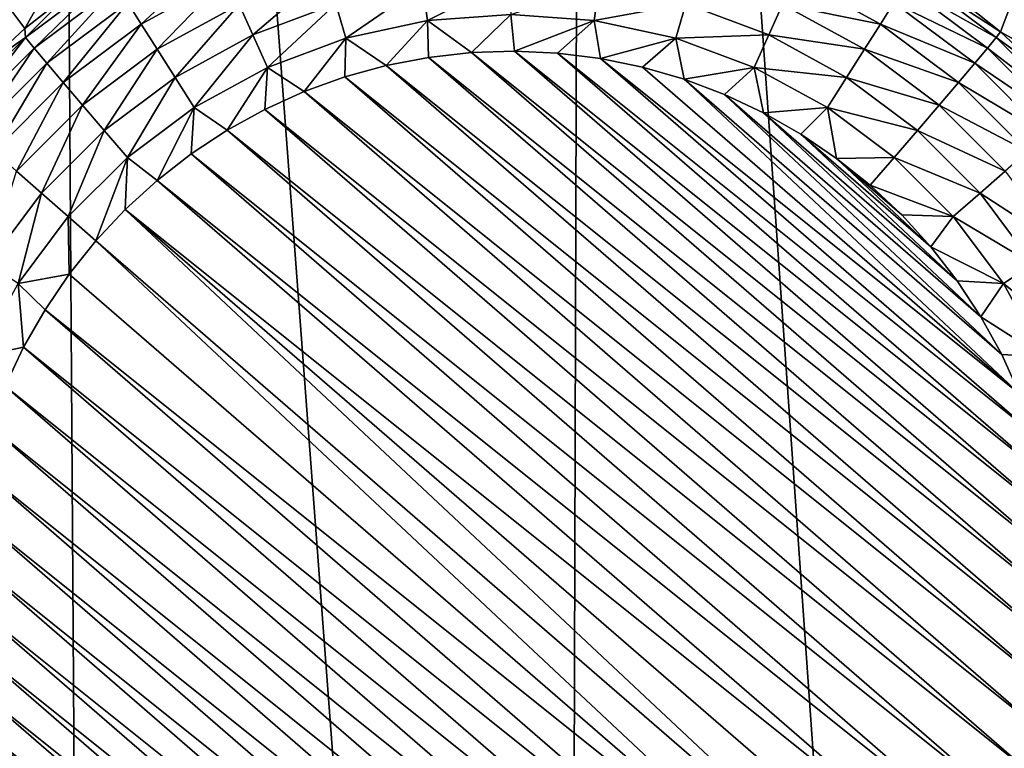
# Model space of a CAD drawing. Header units: metres. Extents: x -24 to 72, y -247 to 22.
# Tile 20 of 256: x -9.98 to -8.5, y -237.59 to -236.49. Entities that reach past the tile are written whole.
import ezdxf

# ---------------------------------------------------------------- set-up
doc = ezdxf.new("R2010")
doc.units = ezdxf.units.M
doc.layers.add('solid_509589_MEDIA_SW0001', color=7, linetype='CONTINUOUS')

msp = doc.modelspace()

# ---------------------------------------------------------------- linework, layer by layer
at = {"layer": 'solid_509589_MEDIA_SW0001'}
for points in [[(-9.939205, -231.922729, 309.8125), (-10.679085, -231.099945, 309.790222), (-10.571424, -241.542908, 309.973694)], [(-9.939205, -231.922729, 309.8125), (-10.571424, -241.542908, 309.973694), (-9.873913, -241.907166, 309.987457)], [(-9.939205, -231.922729, 309.8125), (-9.873913, -241.907166, 309.987457), (-9.163904, -242.246292, 310.000427)], [(-9.135873, -232.684036, 309.833771), (-9.939205, -231.922729, 309.8125), (-9.163904, -242.246292, 310.000427)], [(-9.135873, -232.684036, 309.833771), (-9.163904, -242.246292, 310.000427), (-8.442204, -242.559921, 310.012512)], [(-8.273966, -233.379135, 309.853729), (-9.135873, -232.684036, 309.833771), (-8.442204, -242.559921, 310.012512)], [(-9.801006, -236.498398, 268.216187), (-9.821207, -236.466248, 268.256805), (-9.687839, -236.393433, 268.255554)], [(-9.672318, -236.428146, 268.214966), (-9.801006, -236.498398, 268.216187), (-9.687839, -236.393433, 268.255554)], [(-9.975658, -236.505096, 268.411469), (-9.996765, -236.477158, 268.757965), (-9.930043, -236.423584, 268.761139)], [(-9.975658, -236.505096, 268.411469), (-9.930043, -236.423584, 268.761139), (-9.909765, -236.452911, 268.410583)], [(-9.847696, -236.423309, 268.355377), (-9.974938, -236.518539, 268.357056), (-9.909765, -236.452911, 268.410583)], [(-9.961923, -236.53447, 268.305389), (-9.974938, -236.518539, 268.357056), (-9.847696, -236.423309, 268.355377)], [(-9.83695, -236.440933, 268.303741), (-9.961923, -236.53447, 268.305389), (-9.847696, -236.423309, 268.355377)], [(-9.633235, -236.514725, 268.158051), (-9.653905, -236.46904, 268.182098), (-9.522451, -236.420013, 268.181244)], [(-9.508432, -236.468185, 268.157227), (-9.633235, -236.514725, 268.158051), (-9.522451, -236.420013, 268.181244)], [(-8.653879, -236.440933, 268.303741), (-8.643133, -236.423309, 268.355377), (-8.51589, -236.518539, 268.357056)], [(-8.643133, -236.423309, 268.355377), (-8.574914, -236.457458, 268.410645), (-8.509377, -236.510071, 268.41156)], [(-8.51589, -236.518539, 268.357056), (-8.643133, -236.423309, 268.355377), (-8.509377, -236.510071, 268.41156)], [(-9.777044, -236.53627, 268.183258), (-9.801006, -236.498398, 268.216187), (-9.672318, -236.428146, 268.214966)], [(-9.653905, -236.46904, 268.182098), (-9.777044, -236.53627, 268.183258), (-9.672318, -236.428146, 268.214966)], [(-9.378276, -236.43988, 268.156738), (-9.493363, -236.51976, 268.142914), (-9.508432, -236.468185, 268.157227)], [(-9.378276, -236.43988, 268.156738), (-9.370664, -236.493073, 268.142456), (-9.493363, -236.51976, 268.142914)], [(-9.245415, -236.430374, 268.156586), (-9.370664, -236.493073, 268.142456), (-9.378276, -236.43988, 268.156738)], [(-9.245415, -236.430374, 268.156586), (-9.245415, -236.484116, 268.142303), (-9.370664, -236.493073, 268.142456)], [(-9.112554, -236.43988, 268.156738), (-9.120165, -236.493073, 268.142456), (-9.245415, -236.484116, 268.142303)], [(-8.982397, -236.468185, 268.157227), (-9.120165, -236.493073, 268.142456), (-9.112554, -236.43988, 268.156738)], [(-8.836924, -236.46904, 268.182098), (-8.818511, -236.428146, 268.214966), (-8.689822, -236.498398, 268.216187)], [(-8.689822, -236.498398, 268.216187), (-8.818511, -236.428146, 268.214966), (-8.669622, -236.466248, 268.256805)], [(-9.974938, -236.518539, 268.357056), (-9.975658, -236.505096, 268.411469), (-9.909765, -236.452911, 268.410583)], [(-9.942853, -236.557297, 268.258392), (-9.961923, -236.53447, 268.305389), (-9.83695, -236.440933, 268.303741)], [(-9.821207, -236.466248, 268.256805), (-9.942853, -236.557297, 268.258392), (-9.83695, -236.440933, 268.303741)], [(-8.669622, -236.466248, 268.256805), (-8.653879, -236.440933, 268.303741), (-8.528907, -236.53447, 268.305389)], [(-8.528907, -236.53447, 268.305389), (-8.653879, -236.440933, 268.303741), (-8.51589, -236.518539, 268.357056)], [(-9.918386, -236.586258, 268.217712), (-9.942853, -236.557297, 268.258392), (-9.821207, -236.466248, 268.256805)], [(-9.801006, -236.498398, 268.216187), (-9.918386, -236.586258, 268.217712), (-9.821207, -236.466248, 268.256805)], [(-9.750142, -236.578552, 268.15918), (-9.777044, -236.53627, 268.183258), (-9.653905, -236.46904, 268.182098)], [(-9.633235, -236.514725, 268.158051), (-9.750142, -236.578552, 268.15918), (-9.653905, -236.46904, 268.182098)], [(-9.508432, -236.468185, 268.157227), (-9.611015, -236.563629, 268.143677), (-9.633235, -236.514725, 268.158051)], [(-9.508432, -236.468185, 268.157227), (-9.493363, -236.51976, 268.142914), (-9.611015, -236.563629, 268.143677)], [(-8.982397, -236.468185, 268.157227), (-8.997465, -236.51976, 268.142914), (-9.120165, -236.493073, 268.142456)], [(-8.857594, -236.514725, 268.158051), (-8.997465, -236.51976, 268.142914), (-8.982397, -236.468185, 268.157227)], [(-8.857594, -236.514725, 268.158051), (-8.982397, -236.468185, 268.157227), (-8.836924, -236.46904, 268.182098)], [(-8.857594, -236.514725, 268.158051), (-8.836924, -236.46904, 268.182098), (-8.713785, -236.53627, 268.183258)], [(-8.713785, -236.53627, 268.183258), (-8.836924, -236.46904, 268.182098), (-8.689822, -236.498398, 268.216187)], [(-8.689822, -236.498398, 268.216187), (-8.669622, -236.466248, 268.256805), (-8.547976, -236.557297, 268.258392)], [(-8.547976, -236.557297, 268.258392), (-8.669622, -236.466248, 268.256805), (-8.528907, -236.53447, 268.305389)], [(-8.574914, -236.457458, 268.410645), (-8.494407, -236.47052, 268.805664), (-8.509377, -236.510071, 268.41156)], [(-10.037467, -236.562042, 268.412476), (-9.996765, -236.477158, 268.757965), (-9.975658, -236.505096, 268.411469)], [(-9.370664, -236.493073, 268.142456), (-9.245415, -236.484116, 268.142303), (-9.30452, -236.541306, 268.138214)], [(-9.245415, -236.484116, 268.142303), (-9.239769, -236.5392, 268.138184), (-9.30452, -236.541306, 268.138214)], [(-9.245415, -236.484116, 268.142303), (-9.120165, -236.493073, 268.142456), (-9.239769, -236.5392, 268.138184)], [(-8.509377, -236.510071, 268.41156), (-8.494407, -236.47052, 268.805664), (-8.379141, -236.583725, 268.80545)], [(-9.88936, -236.620331, 268.184723), (-9.918386, -236.586258, 268.217712), (-9.801006, -236.498398, 268.216187)], [(-9.777044, -236.53627, 268.183258), (-9.88936, -236.620331, 268.184723), (-9.801006, -236.498398, 268.216187)], [(-9.493363, -236.51976, 268.142914), (-9.370664, -236.493073, 268.142456), (-9.432613, -236.560699, 268.13855)], [(-9.370664, -236.493073, 268.142456), (-9.368964, -236.548477, 268.138336), (-9.432613, -236.560699, 268.13855)], [(-9.370664, -236.493073, 268.142456), (-9.30452, -236.541306, 268.138214), (-9.368964, -236.548477, 268.138336)], [(-9.120165, -236.493073, 268.142456), (-9.175031, -236.542191, 268.138245), (-9.239769, -236.5392, 268.138184)], [(-9.120165, -236.493073, 268.142456), (-9.110686, -236.550262, 268.138367), (-9.175031, -236.542191, 268.138245)], [(-9.120165, -236.493073, 268.142456), (-8.997465, -236.51976, 268.142914), (-9.110686, -236.550262, 268.138367)], [(-8.713785, -236.53627, 268.183258), (-8.689822, -236.498398, 268.216187), (-8.572444, -236.586258, 268.217712)], [(-8.572444, -236.586258, 268.217712), (-8.689822, -236.498398, 268.216187), (-8.547976, -236.557297, 268.258392)], [(-9.974938, -236.518539, 268.357056), (-10.037467, -236.562042, 268.412476), (-9.975658, -236.505096, 268.411469)], [(-9.633235, -236.514725, 268.158051), (-9.721225, -236.62381, 268.144745), (-9.750142, -236.578552, 268.15918)], [(-9.633235, -236.514725, 268.158051), (-9.611015, -236.563629, 268.143677), (-9.721225, -236.62381, 268.144745)], [(-8.857594, -236.514725, 268.158051), (-8.879813, -236.563629, 268.143677), (-8.997465, -236.51976, 268.142914)], [(-8.740687, -236.578552, 268.15918), (-8.879813, -236.563629, 268.143677), (-8.857594, -236.514725, 268.158051)], [(-8.740687, -236.578552, 268.15918), (-8.857594, -236.514725, 268.158051), (-8.713785, -236.53627, 268.183258)], [(-8.51589, -236.518539, 268.357056), (-8.509377, -236.510071, 268.41156), (-8.447958, -236.567444, 268.412567)], [(-8.509377, -236.510071, 268.41156), (-8.379141, -236.583725, 268.80545), (-8.447958, -236.567444, 268.412567)], [(-9.974938, -236.518539, 268.357056), (-10.08733, -236.63092, 268.359009), (-10.037467, -236.562042, 268.412476)], [(-10.072309, -236.644836, 268.307312), (-10.08733, -236.63092, 268.359009), (-9.974938, -236.518539, 268.357056)], [(-9.961923, -236.53447, 268.305389), (-10.072309, -236.644836, 268.307312), (-9.974938, -236.518539, 268.357056)], [(-9.611015, -236.563629, 268.143677), (-9.493363, -236.51976, 268.142914), (-9.556076, -236.599899, 268.139252)], [(-9.493363, -236.51976, 268.142914), (-9.495086, -236.577866, 268.138855), (-9.556076, -236.599899, 268.139252)], [(-9.493363, -236.51976, 268.142914), (-9.432613, -236.560699, 268.13855), (-9.495086, -236.577866, 268.138855)], [(-8.997465, -236.51976, 268.142914), (-9.047234, -236.563339, 268.138611), (-9.110686, -236.550262, 268.138367)], [(-8.997465, -236.51976, 268.142914), (-8.984989, -236.58136, 268.138916), (-9.047234, -236.563339, 268.138611)], [(-8.997465, -236.51976, 268.142914), (-8.879813, -236.563629, 268.143677), (-8.984989, -236.58136, 268.138916)], [(-8.528907, -236.53447, 268.305389), (-8.51589, -236.518539, 268.357056), (-8.403499, -236.63092, 268.359009)], [(-8.403499, -236.63092, 268.359009), (-8.51589, -236.518539, 268.357056), (-8.447958, -236.567444, 268.412567)], [(-10.050302, -236.664734, 268.260284), (-10.072309, -236.644836, 268.307312), (-9.961923, -236.53447, 268.305389)], [(-9.942853, -236.557297, 268.258392), (-10.050302, -236.664734, 268.260284), (-9.961923, -236.53447, 268.305389)], [(-9.856774, -236.658371, 268.160553), (-9.88936, -236.620331, 268.184723), (-9.777044, -236.53627, 268.183258)], [(-9.750142, -236.578552, 268.15918), (-9.856774, -236.658371, 268.160553), (-9.777044, -236.53627, 268.183258)], [(-9.368964, -236.548477, 268.138336), (-9.30452, -236.541306, 268.138214), (-8.4224, -237.305557, 268.15155)], [(-9.30452, -236.541306, 268.138214), (-9.239769, -236.5392, 268.138184), (-8.429538, -237.241165, 268.150421)], [(-9.30452, -236.541306, 268.138214), (-8.429538, -237.241165, 268.150421), (-8.4224, -237.305557, 268.15155)], [(-9.239769, -236.5392, 268.138184), (-8.441705, -237.177521, 268.149323), (-8.429538, -237.241165, 268.150421)], [(-9.239769, -236.5392, 268.138184), (-9.175031, -236.542191, 268.138245), (-8.441705, -237.177521, 268.149323)], [(-9.175031, -236.542191, 268.138245), (-8.458848, -237.11499, 268.148224), (-8.441705, -237.177521, 268.149323)], [(-9.175031, -236.542191, 268.138245), (-9.110686, -236.550262, 268.138367), (-8.458848, -237.11499, 268.148224)], [(-8.740687, -236.578552, 268.15918), (-8.713785, -236.53627, 268.183258), (-8.601469, -236.620331, 268.184723)], [(-8.601469, -236.620331, 268.184723), (-8.713785, -236.53627, 268.183258), (-8.572444, -236.586258, 268.217712)], [(-8.547976, -236.557297, 268.258392), (-8.528907, -236.53447, 268.305389), (-8.41852, -236.644836, 268.307312)], [(-8.41852, -236.644836, 268.307312), (-8.528907, -236.53447, 268.305389), (-8.403499, -236.63092, 268.359009)], [(-10.022064, -236.689911, 268.219513), (-10.050302, -236.664734, 268.260284), (-9.942853, -236.557297, 268.258392)], [(-9.918386, -236.586258, 268.217712), (-10.022064, -236.689911, 268.219513), (-9.942853, -236.557297, 268.258392)], [(-9.432613, -236.560699, 268.13855), (-9.368964, -236.548477, 268.138336), (-8.420338, -237.370346, 268.152679)], [(-9.368964, -236.548477, 268.138336), (-8.4224, -237.305557, 268.15155), (-8.420338, -237.370346, 268.152679)], [(-9.110686, -236.550262, 268.138367), (-8.480826, -237.054062, 268.147156), (-8.458848, -237.11499, 268.148224)], [(-9.110686, -236.550262, 268.138367), (-9.047234, -236.563339, 268.138611), (-8.480826, -237.054062, 268.147156)], [(-8.572444, -236.586258, 268.217712), (-8.547976, -236.557297, 268.258392), (-8.440528, -236.664734, 268.260284)], [(-8.440528, -236.664734, 268.260284), (-8.547976, -236.557297, 268.258392), (-8.41852, -236.644836, 268.307312)], [(-9.721225, -236.62381, 268.144745), (-9.611015, -236.563629, 268.143677), (-9.671823, -236.657898, 268.140259)], [(-9.611015, -236.563629, 268.143677), (-9.615094, -236.626617, 268.139709), (-9.671823, -236.657898, 268.140259)], [(-9.611015, -236.563629, 268.143677), (-9.556076, -236.599899, 268.139252), (-9.615094, -236.626617, 268.139709)], [(-9.495086, -236.577866, 268.138855), (-9.432613, -236.560699, 268.13855), (-8.423372, -237.435089, 268.153809)], [(-9.432613, -236.560699, 268.13855), (-8.420338, -237.370346, 268.152679), (-8.423372, -237.435089, 268.153809)], [(-9.047234, -236.563339, 268.138611), (-8.984989, -236.58136, 268.138916), (-8.480826, -237.054062, 268.147156)], [(-8.879813, -236.563629, 268.143677), (-8.924305, -236.604218, 268.139313), (-8.984989, -236.58136, 268.138916)], [(-8.879813, -236.563629, 268.143677), (-8.86566, -236.63176, 268.139801), (-8.924305, -236.604218, 268.139313)], [(-8.879813, -236.563629, 268.143677), (-8.769604, -236.62381, 268.144745), (-8.86566, -236.63176, 268.139801)], [(-8.740687, -236.578552, 268.15918), (-8.769604, -236.62381, 268.144745), (-8.879813, -236.563629, 268.143677)], [(-9.988567, -236.719528, 268.186462), (-10.022064, -236.689911, 268.219513), (-9.918386, -236.586258, 268.217712)], [(-9.88936, -236.620331, 268.184723), (-9.988567, -236.719528, 268.186462), (-9.918386, -236.586258, 268.217712)], [(-9.750142, -236.578552, 268.15918), (-9.821749, -236.699051, 268.146057), (-9.856774, -236.658371, 268.160553)], [(-9.750142, -236.578552, 268.15918), (-9.721225, -236.62381, 268.144745), (-9.821749, -236.699051, 268.146057)], [(-9.556076, -236.599899, 268.139252), (-9.495086, -236.577866, 268.138855), (-8.431471, -237.499359, 268.154938)], [(-9.495086, -236.577866, 268.138855), (-8.423372, -237.435089, 268.153809), (-8.431471, -237.499359, 268.154938)], [(-8.984989, -236.58136, 268.138916), (-8.507521, -236.995026, 268.146149), (-8.480826, -237.054062, 268.147156)], [(-8.984989, -236.58136, 268.138916), (-8.924305, -236.604218, 268.139313), (-8.507521, -236.995026, 268.146149)], [(-8.634054, -236.658371, 268.160553), (-8.769604, -236.62381, 268.144745), (-8.740687, -236.578552, 268.15918)], [(-8.634054, -236.658371, 268.160553), (-8.740687, -236.578552, 268.15918), (-8.601469, -236.620331, 268.184723)], [(-8.601469, -236.620331, 268.184723), (-8.572444, -236.586258, 268.217712), (-8.468765, -236.689911, 268.219513)], [(-8.468765, -236.689911, 268.219513), (-8.572444, -236.586258, 268.217712), (-8.440528, -236.664734, 268.260284)], [(-9.615094, -236.626617, 268.139709), (-9.556076, -236.599899, 268.139252), (-8.444602, -237.562851, 268.156036)], [(-9.556076, -236.599899, 268.139252), (-8.431471, -237.499359, 268.154938), (-8.444602, -237.562851, 268.156036)], [(-8.924305, -236.604218, 268.139313), (-8.538796, -236.938217, 268.145142), (-8.507521, -236.995026, 268.146149)], [(-8.924305, -236.604218, 268.139313), (-8.86566, -236.63176, 268.139801), (-8.538796, -236.938217, 268.145142)], [(-9.950962, -236.752533, 268.162201), (-9.988567, -236.719528, 268.186462), (-9.88936, -236.620331, 268.184723)], [(-9.856774, -236.658371, 268.160553), (-9.950962, -236.752533, 268.162201), (-9.88936, -236.620331, 268.184723)], [(-9.821749, -236.699051, 268.146057), (-9.721225, -236.62381, 268.144745), (-9.777168, -236.733368, 268.141571)], [(-9.721225, -236.62381, 268.144745), (-9.725993, -236.693558, 268.140869), (-9.777168, -236.733368, 268.141571)], [(-9.721225, -236.62381, 268.144745), (-9.671823, -236.657898, 268.140259), (-9.725993, -236.693558, 268.140869)], [(-9.671823, -236.657898, 268.140259), (-9.615094, -236.626617, 268.139709), (-8.462665, -237.625061, 268.157135)], [(-9.615094, -236.626617, 268.139709), (-8.444602, -237.562851, 268.156036), (-8.462665, -237.625061, 268.157135)], [(-8.769604, -236.62381, 268.144745), (-8.809349, -236.663803, 268.14035), (-8.86566, -236.63176, 268.139801)], [(-8.86566, -236.63176, 268.139801), (-8.574402, -236.884094, 268.144196), (-8.538796, -236.938217, 268.145142)], [(-8.86566, -236.63176, 268.139801), (-8.809349, -236.663803, 268.14035), (-8.574402, -236.884094, 268.144196)], [(-8.769604, -236.62381, 268.144745), (-8.755683, -236.700211, 268.140991), (-8.809349, -236.663803, 268.14035)], [(-8.769604, -236.62381, 268.144745), (-8.669081, -236.699051, 268.146057), (-8.755683, -236.700211, 268.140991)], [(-8.634054, -236.658371, 268.160553), (-8.669081, -236.699051, 268.146057), (-8.769604, -236.62381, 268.144745)], [(-8.634054, -236.658371, 268.160553), (-8.601469, -236.620331, 268.184723), (-8.502262, -236.719528, 268.186462)], [(-8.502262, -236.719528, 268.186462), (-8.601469, -236.620331, 268.184723), (-8.468765, -236.689911, 268.219513)], [(-9.856774, -236.658371, 268.160553), (-9.91054, -236.787827, 268.147614), (-9.950962, -236.752533, 268.162201)], [(-9.856774, -236.658371, 268.160553), (-9.821749, -236.699051, 268.146057), (-9.91054, -236.787827, 268.147614)], [(-9.725993, -236.693558, 268.140869), (-9.671823, -236.657898, 268.140259), (-8.48555, -237.685654, 268.158203)], [(-9.671823, -236.657898, 268.140259), (-8.462665, -237.625061, 268.157135), (-8.48555, -237.685654, 268.158203)], [(-8.539867, -236.752533, 268.162201), (-8.669081, -236.699051, 268.146057), (-8.634054, -236.658371, 268.160553)], [(-8.539867, -236.752533, 268.162201), (-8.634054, -236.658371, 268.160553), (-8.502262, -236.719528, 268.186462)], [(-8.809349, -236.663803, 268.14035), (-8.614145, -236.832932, 268.143311), (-8.574402, -236.884094, 268.144196)], [(-8.809349, -236.663803, 268.14035), (-8.755683, -236.700211, 268.140991), (-8.614145, -236.832932, 268.143311)], [(-9.91054, -236.787827, 268.147614), (-9.821749, -236.699051, 268.146057), (-9.868984, -236.823914, 268.143158)], [(-9.821749, -236.699051, 268.146057), (-9.824887, -236.776871, 268.142334), (-9.868984, -236.823914, 268.143158)], [(-9.821749, -236.699051, 268.146057), (-9.777168, -236.733368, 268.141571), (-9.824887, -236.776871, 268.142334)], [(-9.777168, -236.733368, 268.141571), (-9.725993, -236.693558, 268.140869), (-8.513152, -237.744339, 268.15921)], [(-9.725993, -236.693558, 268.140869), (-8.48555, -237.685654, 268.158203), (-8.513152, -237.744339, 268.15921)], [(-8.669081, -236.699051, 268.146057), (-8.70509, -236.740692, 268.141693), (-8.755683, -236.700211, 268.140991)], [(-8.755683, -236.700211, 268.140991), (-8.657825, -236.785004, 268.142487), (-8.614145, -236.832932, 268.143311)], [(-8.755683, -236.700211, 268.140991), (-8.70509, -236.740692, 268.141693), (-8.657825, -236.785004, 268.142487)], [(-8.669081, -236.699051, 268.146057), (-8.58029, -236.787827, 268.147614), (-8.70509, -236.740692, 268.141693)], [(-8.539867, -236.752533, 268.162201), (-8.58029, -236.787827, 268.147614), (-8.669081, -236.699051, 268.146057)], [(-10.030786, -236.859146, 268.164063), (-9.988567, -236.719528, 268.186462), (-9.950962, -236.752533, 268.162201)], [(-8.539867, -236.752533, 268.162201), (-8.502262, -236.719528, 268.186462), (-8.418183, -236.831818, 268.188416)], [(-9.824887, -236.776871, 268.142334), (-9.777168, -236.733368, 268.141571), (-8.545277, -237.800659, 268.160187)], [(-9.777168, -236.733368, 268.141571), (-8.513152, -237.744339, 268.15921), (-8.545277, -237.800659, 268.160187)], [(-8.58029, -236.787827, 268.147614), (-8.657825, -236.785004, 268.142487), (-8.70509, -236.740692, 268.141693)], [(-10.030786, -236.859146, 268.164063), (-9.950962, -236.752533, 268.162201), (-9.98579, -236.888336, 268.149353)], [(-9.98579, -236.888336, 268.149353), (-9.950962, -236.752533, 268.162201), (-9.91054, -236.787827, 268.147614)], [(-8.460043, -236.859146, 268.164063), (-8.58029, -236.787827, 268.147614), (-8.539867, -236.752533, 268.162201)], [(-8.460043, -236.859146, 268.164063), (-8.539867, -236.752533, 268.162201), (-8.418183, -236.831818, 268.188416)], [(-9.824887, -236.776871, 268.142334), (-8.621845, -237.904404, 268.162018), (-9.868984, -236.823914, 268.143158)], [(-9.824887, -236.776871, 268.142334), (-8.58155, -237.854065, 268.161133), (-8.621845, -237.904404, 268.162018)], [(-9.824887, -236.776871, 268.142334), (-8.545277, -237.800659, 268.160187), (-8.58155, -237.854065, 268.161133)], [(-9.98579, -236.888336, 268.149353), (-9.91054, -236.787827, 268.147614), (-9.90928, -236.874252, 268.144043)], [(-9.91054, -236.787827, 268.147614), (-9.868984, -236.823914, 268.143158), (-9.90928, -236.874252, 268.144043)], [(-8.58029, -236.787827, 268.147614), (-8.614145, -236.832932, 268.143311), (-8.657825, -236.785004, 268.142487)], [(-8.58029, -236.787827, 268.147614), (-8.505038, -236.888336, 268.149353), (-8.614145, -236.832932, 268.143311)], [(-8.460043, -236.859146, 268.164063), (-8.505038, -236.888336, 268.149353), (-8.58029, -236.787827, 268.147614)], [(-8.665941, -237.951447, 268.162842), (-9.90928, -236.874252, 268.144043), (-9.868984, -236.823914, 268.143158)], [(-8.621845, -237.904404, 268.162018), (-8.665941, -237.951447, 268.162842), (-9.868984, -236.823914, 268.143158)], [(-8.505038, -236.888336, 268.149353), (-8.574402, -236.884094, 268.144196), (-8.614145, -236.832932, 268.143311)], [(-8.396207, -236.976044, 268.166107), (-8.505038, -236.888336, 268.149353), (-8.460043, -236.859146, 268.164063)], [(-9.98579, -236.888336, 268.149353), (-9.90928, -236.874252, 268.144043), (-9.945552, -236.927658, 268.144958)], [(-8.665941, -237.951447, 268.162842), (-9.945552, -236.927658, 268.144958), (-9.90928, -236.874252, 268.144043)], [(-8.505038, -236.888336, 268.149353), (-8.538796, -236.938217, 268.145142), (-8.574402, -236.884094, 268.144196)], [(-10.045969, -236.99852, 268.151276), (-9.98579, -236.888336, 268.149353), (-9.977676, -236.983978, 268.145935)], [(-9.98579, -236.888336, 268.149353), (-9.945552, -236.927658, 268.144958), (-9.977676, -236.983978, 268.145935)], [(-8.505038, -236.888336, 268.149353), (-8.44486, -236.99852, 268.151276), (-8.538796, -236.938217, 268.145142)], [(-8.396207, -236.976044, 268.166107), (-8.44486, -236.99852, 268.151276), (-8.505038, -236.888336, 268.149353)], [(-8.71366, -237.994949, 268.163605), (-9.977676, -236.983978, 268.145935), (-9.945552, -236.927658, 268.144958)], [(-8.665941, -237.951447, 268.162842), (-8.71366, -237.994949, 268.163605), (-9.945552, -236.927658, 268.144958)], [(-8.44486, -236.99852, 268.151276), (-8.507521, -236.995026, 268.146149), (-8.538796, -236.938217, 268.145142)], [(-10.045969, -236.99852, 268.151276), (-9.977676, -236.983978, 268.145935), (-10.00528, -237.042664, 268.146973)], [(-8.764836, -238.03476, 268.164276), (-10.00528, -237.042664, 268.146973), (-9.977676, -236.983978, 268.145935)], [(-8.71366, -237.994949, 268.163605), (-8.764836, -238.03476, 268.164276), (-9.977676, -236.983978, 268.145935)], [(-8.44486, -236.99852, 268.151276), (-8.480826, -237.054062, 268.147156), (-8.507521, -236.995026, 268.146149)], [(-8.819007, -238.070419, 268.164917), (-10.028164, -237.103256, 268.148041), (-10.00528, -237.042664, 268.146973)], [(-8.764836, -238.03476, 268.164276), (-8.819007, -238.070419, 268.164917), (-10.00528, -237.042664, 268.146973)], [(-8.875734, -238.1017, 268.165466), (-10.046227, -237.165466, 268.149109), (-10.028164, -237.103256, 268.148041)], [(-8.819007, -238.070419, 268.164917), (-8.875734, -238.1017, 268.165466), (-10.028164, -237.103256, 268.148041)], [(-8.934752, -238.128418, 268.165924), (-10.059358, -237.228958, 268.150208), (-10.046227, -237.165466, 268.149109)], [(-8.875734, -238.1017, 268.165466), (-8.934752, -238.128418, 268.165924), (-10.046227, -237.165466, 268.149109)], [(-8.995743, -238.150452, 268.166321), (-10.067457, -237.293228, 268.151337), (-10.059358, -237.228958, 268.150208)], [(-8.934752, -238.128418, 268.165924), (-8.995743, -238.150452, 268.166321), (-10.059358, -237.228958, 268.150208)], [(-9.058216, -238.167618, 268.166595), (-10.070492, -237.357956, 268.152466), (-10.067457, -237.293228, 268.151337)], [(-8.995743, -238.150452, 268.166321), (-9.058216, -238.167618, 268.166595), (-10.067457, -237.293228, 268.151337)], [(-9.121865, -238.179825, 268.166809), (-10.068429, -237.42276, 268.153595), (-10.070492, -237.357956, 268.152466)], [(-9.058216, -238.167618, 268.166595), (-9.121865, -238.179825, 268.166809), (-10.070492, -237.357956, 268.152466)], [(-9.18631, -238.187012, 268.166931), (-10.061292, -237.487137, 268.154724), (-10.068429, -237.42276, 268.153595)], [(-9.121865, -238.179825, 268.166809), (-9.18631, -238.187012, 268.166931), (-10.068429, -237.42276, 268.153595)], [(-9.25106, -238.189117, 268.166992), (-10.049124, -237.550781, 268.155853), (-10.061292, -237.487137, 268.154724)], [(-9.18631, -238.187012, 268.166931), (-9.25106, -238.189117, 268.166992), (-10.061292, -237.487137, 268.154724)], [(-9.315798, -238.186127, 268.166931), (-10.031981, -237.613327, 268.156921), (-10.049124, -237.550781, 268.155853)], [(-9.25106, -238.189117, 268.166992), (-9.315798, -238.186127, 268.166931), (-10.049124, -237.550781, 268.155853)]]:
    msp.add_3dface(points, dxfattribs=at)

doc.saveas('drawing.dxf')
